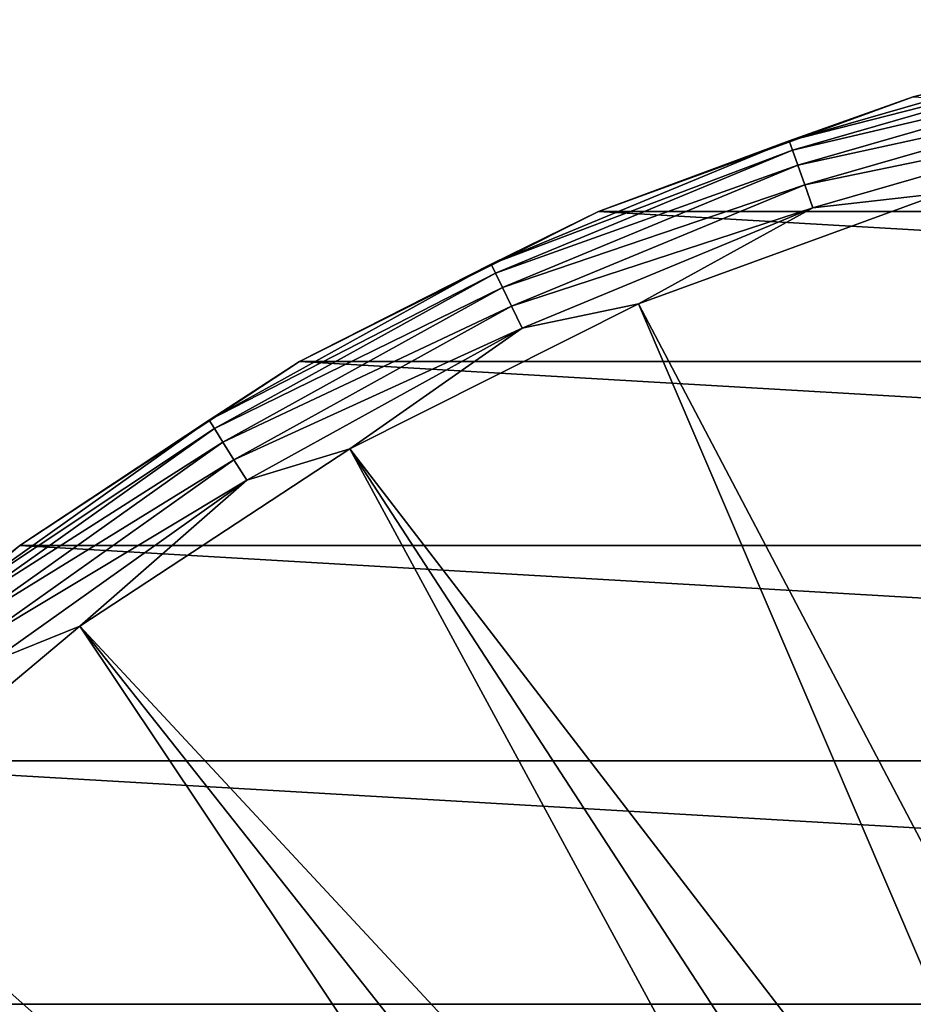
# Model space of a CAD drawing. Header units: metres. Extents: x -27 to 80, y -171 to 27.
# Tile 77 of 117: x -13.44 to -6.45, y 14.46 to 22.16. Entities that reach past the tile are written whole.
import ezdxf

# ---------------------------------------------------------------- set-up
doc = ezdxf.new("R2010")
doc.units = ezdxf.units.M
doc.layers.add('solid_509380_SW0003', color=7, linetype='CONTINUOUS')

msp = doc.modelspace()

# ---------------------------------------------------------------- linework, layer by layer
at = {"layer": 'solid_509380_SW0003'}
for points in [[(-6.453073, 21.554764, 119.213844), (-3.907084, 22.158175, 119.213844), (-6.453006, 21.554781)], [(-5.000789, 21.909885, 119.418648), (-3.907084, 22.158175, 119.213844), (-6.453073, 21.554764, 119.213844)], [(-5.000789, 21.909885, 119.418648), (-6.453073, 21.554764, 119.213844), (-7.422473, 21.212212, 119.418648)], [(-5.000789, 21.909885, 119.418648), (-7.422473, 21.212212, 119.418648), (-4.983364, 21.833544, 119.609985)], [(-7.422473, 21.212212, 119.418648), (-7.396611, 21.138298, 119.609985), (-4.983364, 21.833544, 119.609985)], [(-4.983364, 21.833544, 119.609985), (-7.396611, 21.138298, 119.609985), (-4.95561, 21.711946, 119.774864)], [(-7.396611, 21.138298, 119.609985), (-7.355417, 21.020575, 119.774864), (-4.95561, 21.711946, 119.774864)], [(-4.95561, 21.711946, 119.774864), (-7.355417, 21.020575, 119.774864), (-4.919382, 21.553219, 119.902275)], [(-8.911849, 20.65984), (-6.453006, 21.554781), (8.911849, 20.65984)], [(-6.453073, 21.554764, 119.213844), (-6.453006, 21.554781), (-8.911849, 20.65984)], [(-8.911795, 20.659863, 119.213844), (-6.453073, 21.554764, 119.213844), (-8.911849, 20.65984)], [(-7.422473, 21.212212, 119.418648), (-6.453073, 21.554764, 119.213844), (-8.911795, 20.659863, 119.213844)], [(-7.355417, 21.020575, 119.774864), (-7.301644, 20.866899, 119.902275), (-4.919382, 21.553219, 119.902275)], [(-4.919382, 21.553219, 119.902275), (-7.301644, 20.866899, 119.902275), (-4.877097, 21.367958, 119.983719)], [(-7.301644, 20.866899, 119.902275), (-7.238883, 20.68754, 119.983719), (-4.877097, 21.367958, 119.983719)], [(-4.877097, 21.367958, 119.983719), (-7.238883, 20.68754, 119.983719), (-6.227634, 20.801748, 120.013718)], [(-7.422473, 21.212212, 119.418648), (-8.911795, 20.659863, 119.213844), (-9.750816, 20.24778, 119.418648)], [(-7.422473, 21.212212, 119.418648), (-9.750816, 20.24778, 119.418648), (-7.396611, 21.138298, 119.609985)], [(-9.750816, 20.24778, 119.418648), (-9.716841, 20.177227, 119.609985), (-7.396611, 21.138298, 119.609985)], [(-7.396611, 21.138298, 119.609985), (-9.716841, 20.177227, 119.609985), (-7.355417, 21.020575, 119.774864)], [(-9.716841, 20.177227, 119.609985), (-9.662725, 20.064856, 119.774864), (-7.355417, 21.020575, 119.774864)], [(-7.355417, 21.020575, 119.774864), (-9.662725, 20.064856, 119.774864), (-7.301644, 20.866899, 119.902275)], [(-9.662725, 20.064856, 119.774864), (-9.592085, 19.918169, 119.902275), (-7.301644, 20.866899, 119.902275)], [(-7.301644, 20.866899, 119.902275), (-9.592085, 19.918169, 119.902275), (-7.238883, 20.68754, 119.983719)], [(-3.934258, 11.069942, 120.187675), (-6.227634, 20.801748, 120.013718), (-8.600461, 19.93811, 120.013718)], [(-7.238883, 20.68754, 119.983719), (-8.600461, 19.93811, 120.013718), (-6.227634, 20.801748, 120.013718)], [(-11.25, 19.485571, 119.213844), (-8.911795, 20.659863, 119.213844), (-11.249993, 19.485575)], [(-9.750816, 20.24778, 119.418648), (-8.911795, 20.659863, 119.213844), (-11.25, 19.485571, 119.213844)], [(-8.911795, 20.659863, 119.213844), (-8.911849, 20.65984), (-11.249993, 19.485575)], [(-11.249993, 19.485575), (-8.911849, 20.65984), (11.249993, 19.485575)], [(-9.592085, 19.918169, 119.902275), (-9.509636, 19.746962, 119.983719), (-7.238883, 20.68754, 119.983719)], [(-7.238883, 20.68754, 119.983719), (-9.509636, 19.746962, 119.983719), (-8.600461, 19.93811, 120.013718)], [(-8.911849, 20.65984), (8.911849, 20.65984), (11.249993, 19.485575)], [(-9.750816, 20.24778, 119.418648), (-11.25, 19.485571, 119.213844), (-11.956537, 19.028721, 119.418648)], [(-9.750816, 20.24778, 119.418648), (-11.956537, 19.028721, 119.418648), (-9.716841, 20.177227, 119.609985)], [(-11.956537, 19.028721, 119.418648), (-11.914876, 18.962416, 119.609985), (-9.716841, 20.177227, 119.609985)], [(-9.716841, 20.177227, 119.609985), (-11.914876, 18.962416, 119.609985), (-9.662725, 20.064856, 119.774864)], [(-11.914876, 18.962416, 119.609985), (-11.848519, 18.85681, 119.774864), (-9.662725, 20.064856, 119.774864)], [(-9.662725, 20.064856, 119.774864), (-11.848519, 18.85681, 119.774864), (-9.592085, 19.918169, 119.902275)], [(-4.680526, 10.775653, 120.187675), (-8.600461, 19.93811, 120.013718), (-10.856981, 18.804842, 120.013718)], [(-9.509636, 19.746962, 119.983719), (-10.856981, 18.804842, 120.013718), (-8.600461, 19.93811, 120.013718)], [(-4.680526, 10.775653, 120.187675), (-3.934258, 11.069942, 120.187675), (-8.600461, 19.93811, 120.013718)], [(-11.848519, 18.85681, 119.774864), (-11.761899, 18.718954, 119.902275), (-9.592085, 19.918169, 119.902275)], [(-9.592085, 19.918169, 119.902275), (-11.761899, 18.718954, 119.902275), (-9.509636, 19.746962, 119.983719)], [(-11.761899, 18.718954, 119.902275), (-11.6608, 18.558056, 119.983719), (-9.509636, 19.746962, 119.983719)], [(-9.509636, 19.746962, 119.983719), (-11.6608, 18.558056, 119.983719), (-10.856981, 18.804842, 120.013718)], [(-13.436069, 18.047771, 119.213844), (-11.25, 19.485571, 119.213844), (-13.436031, 18.047796)], [(-11.956537, 19.028721, 119.418648), (-11.25, 19.485571, 119.213844), (-13.436069, 18.047771, 119.213844)], [(-13.436031, 18.047796), (-11.249993, 19.485575), (13.436031, 18.047796)], [(-11.25, 19.485571, 119.213844), (-11.249993, 19.485575), (-13.436031, 18.047796)], [(-11.249993, 19.485575), (11.249993, 19.485575), (13.436031, 18.047796)], [(-11.956537, 19.028721, 119.418648), (-13.436069, 18.047771, 119.213844), (-14.011898, 17.570364, 119.418648)], [(-11.956537, 19.028721, 119.418648), (-14.011898, 17.570364, 119.418648), (-11.914876, 18.962416, 119.609985)], [(-14.011898, 17.570364, 119.418648), (-13.963075, 17.509142, 119.609985), (-11.914876, 18.962416, 119.609985)], [(-11.914876, 18.962416, 119.609985), (-13.963075, 17.509142, 119.609985), (-11.848519, 18.85681, 119.774864)], [(-13.963075, 17.509142, 119.609985), (-13.885311, 17.411629, 119.774864), (-11.848519, 18.85681, 119.774864)], [(-11.848519, 18.85681, 119.774864), (-13.885311, 17.411629, 119.774864), (-11.761899, 18.718954, 119.902275)], [(-6.104216, 10.037956, 120.187675), (-10.856981, 18.804842, 120.013718), (-12.966679, 17.417273, 120.013718)], [(-11.6608, 18.558056, 119.983719), (-12.966679, 17.417273, 120.013718), (-10.856981, 18.804842, 120.013718)], [(-5.404972, 10.431122, 120.187675), (-4.680526, 10.775653, 120.187675), (-10.856981, 18.804842, 120.013718)], [(-6.104216, 10.037956, 120.187675), (-5.404972, 10.431122, 120.187675), (-10.856981, 18.804842, 120.013718)], [(-13.885311, 17.411629, 119.774864), (-13.7838, 17.28434, 119.902275), (-11.761899, 18.718954, 119.902275)], [(-11.761899, 18.718954, 119.902275), (-13.7838, 17.28434, 119.902275), (-11.6608, 18.558056, 119.983719)], [(-13.7838, 17.28434, 119.902275), (-13.665322, 17.135773, 119.983719), (-11.6608, 18.558056, 119.983719)], [(-11.6608, 18.558056, 119.983719), (-13.665322, 17.135773, 119.983719), (-12.966679, 17.417273, 120.013718)], [(-15.440451, 16.365894), (-13.436031, 18.047796), (15.440451, 16.365894)], [(-14.813848, 16.935167, 18.000002), (-13.436031, 18.047796), (-15.440451, 16.365894)], [(-14.813848, 16.935167, 18.000002), (-13.436069, 18.047771, 119.213844), (-13.436031, 18.047796)], [(-13.436031, 18.047796), (13.436031, 18.047796), (15.440451, 16.365894)], [(-7.414196, 9.113272, 120.187675), (-12.966679, 17.417273, 120.013718), (-14.901025, 15.794164, 120.013718)], [(-13.665322, 17.135773, 119.983719), (-14.901025, 15.794164, 120.013718), (-12.966679, 17.417273, 120.013718)], [(-6.775, 9.597989, 120.187675), (-6.104216, 10.037956, 120.187675), (-12.966679, 17.417273, 120.013718)], [(-7.414196, 9.113272, 120.187675), (-6.775, 9.597989, 120.187675), (-12.966679, 17.417273, 120.013718)], [(-17.235994, 14.462728), (-15.440451, 16.365894), (17.235994, 14.462728)], [(-15.440451, 16.365894), (15.440451, 16.365894), (17.235994, 14.462728)], [(-8.586063, 8.018824, 120.187675), (-14.901025, 15.794164, 120.013718), (-16.63386, 13.957466, 120.013718)], [(-8.018824, 8.586063, 120.187675), (-7.414196, 9.113272, 120.187675), (-14.901025, 15.794164, 120.013718)], [(-8.586063, 8.018824, 120.187675), (-8.018824, 8.586063, 120.187675), (-14.901025, 15.794164, 120.013718)], [(-18.798466, 12.363962), (-17.235994, 14.462728), (18.798466, 12.363962)], [(-17.235994, 14.462728), (17.235994, 14.462728), (18.798466, 12.363962)]]:
    msp.add_3dface(points, dxfattribs=at)

doc.saveas('drawing.dxf')
